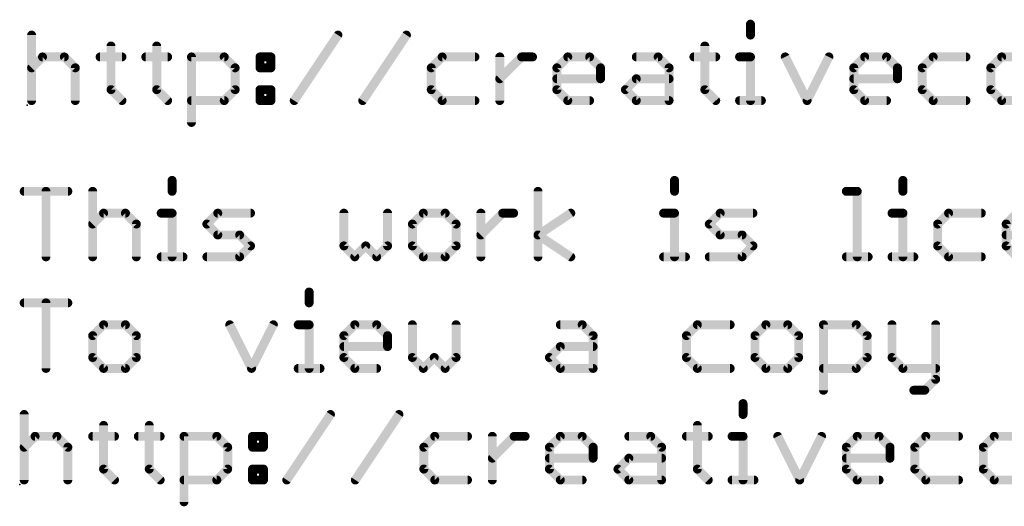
# Model space of a CAD drawing. Extents: x -13 to 79, y -40 to 78.
# Tile 1 of 96: x -13 to 4, y -40 to -31. Entities that reach past the tile are written whole.
import ezdxf

# ---------------------------------------------------------------- set-up
doc = ezdxf.new("R2010")
doc.units = 0
doc.layers.add('1', color=22, linetype='CONTINUOUS')
doc.layers.add('23', color=7, linetype='CONTINUOUS')

msp = doc.modelspace()

# ---------------------------------------------------------------- linework, layer by layer
at = {"layer": '1', "const_width": 0.1524}
for points in [[(-0.6076, -31.3848), (-0.6076, -31.5712)], [(-12.8778, -31.5712), (-12.8778, -32.6898)], [(-8.3951, -32.6898), (-7.6494, -31.5712)], [(-7.2257, -32.6898), (-6.48, -31.5712)], [(-11.522, -31.7577), (-11.522, -32.5034)], [(-10.7424, -31.7577), (-10.7424, -32.5034)], [(-1.3872, -31.7577), (-1.3872, -32.5034)], [(-12.8778, -32.1305), (-12.6914, -31.9441)], [(-12.6914, -31.9441), (-12.3185, -31.9441)], [(-12.3185, -31.9441), (-12.1321, -32.1305)], [(-11.7084, -31.9441), (-11.3356, -31.9441)], [(-10.9288, -31.9441), (-10.556, -31.9441)], [(-10.1492, -33.0627), (-10.1492, -31.9441)], [(-10.1492, -31.9441), (-9.5899, -31.9441)], [(-9.5899, -31.9441), (-9.4035, -32.1305)], [(-8.9798, -31.9441), (-8.7934, -31.9441)], [(-8.9798, -32.1305), (-8.9798, -31.9441)], [(-8.7934, -31.9441), (-8.7934, -32.1305)], [(-5.8699, -31.9441), (-6.0563, -32.1305)], [(-5.3106, -31.9441), (-5.8699, -31.9441)], [(-4.8869, -32.6898), (-4.8869, -31.9441)], [(-4.8869, -32.3169), (-4.5141, -31.9441)], [(-4.5141, -31.9441), (-4.3277, -31.9441)], [(-3.9124, -32.1305), (-3.726, -31.9441)], [(-3.726, -31.9441), (-3.3532, -31.9441)], [(-3.3532, -31.9441), (-3.1667, -32.1305)], [(-2.5566, -31.9441), (-2.1838, -31.9441)], [(-2.1838, -31.9441), (-1.9973, -32.1305)], [(-1.5736, -31.9441), (-1.2008, -31.9441)], [(-0.794, -31.9441), (-0.6076, -31.9441)], [(-0.6076, -31.9441), (-0.6076, -32.6898)], [(-0.0144, -31.9441), (0.3584, -32.6898)], [(0.3584, -32.6898), (0.7313, -31.9441)], [(1.155, -32.1305), (1.3414, -31.9441)], [(1.3414, -31.9441), (1.7142, -31.9441)], [(1.7142, -31.9441), (1.9007, -32.1305)], [(2.5108, -31.9441), (2.3244, -32.1305)], [(3.0701, -31.9441), (2.5108, -31.9441)], [(3.6802, -31.9441), (3.4938, -32.1305)], [(4.053, -31.9441), (3.6802, -31.9441)], [(-12.1321, -32.1305), (-12.1321, -32.6898)], [(-9.4035, -32.1305), (-9.4035, -32.5034)], [(-8.7934, -32.1305), (-8.9798, -32.1305)], [(-6.0563, -32.1305), (-6.0563, -32.5034)], [(-3.9124, -32.5034), (-3.9124, -32.1305)], [(-3.1667, -32.1305), (-3.1667, -32.3169)], [(-1.9973, -32.1305), (-1.9973, -32.6898)], [(1.155, -32.5034), (1.155, -32.1305)], [(1.9007, -32.1305), (1.9007, -32.3169)], [(2.3244, -32.1305), (2.3244, -32.5034)], [(3.4938, -32.1305), (3.4938, -32.5034)], [(-3.1667, -32.3169), (-3.9124, -32.3169)], [(-2.743, -32.5034), (-2.5566, -32.3169)], [(-2.5566, -32.3169), (-1.9973, -32.3169)], [(1.9007, -32.3169), (1.155, -32.3169)], [(-11.522, -32.5034), (-11.3356, -32.6898)], [(-10.7424, -32.5034), (-10.556, -32.6898)], [(-9.4035, -32.5034), (-9.5899, -32.6898)], [(-8.9798, -32.5034), (-8.7934, -32.5034)], [(-8.9798, -32.6898), (-8.9798, -32.5034)], [(-8.7934, -32.5034), (-8.7934, -32.6898)], [(-6.0563, -32.5034), (-5.8699, -32.6898)], [(-3.726, -32.6898), (-3.9124, -32.5034)], [(-2.5566, -32.6898), (-2.743, -32.5034)], [(-1.3872, -32.5034), (-1.2008, -32.6898)], [(1.3414, -32.6898), (1.155, -32.5034)], [(2.3244, -32.5034), (2.5108, -32.6898)], [(3.4938, -32.5034), (3.6802, -32.6898)], [(-9.5899, -32.6898), (-10.1492, -32.6898)], [(-8.7934, -32.6898), (-8.9798, -32.6898)], [(-5.8699, -32.6898), (-5.3106, -32.6898)], [(-3.3532, -32.6898), (-3.726, -32.6898)], [(-1.9973, -32.6898), (-2.5566, -32.6898)], [(-0.794, -32.6898), (-0.4212, -32.6898)], [(1.7142, -32.6898), (1.3414, -32.6898)], [(2.5108, -32.6898), (3.0701, -32.6898)], [(3.6802, -32.6898), (4.053, -32.6898)], [(-10.4796, -34.0518), (-10.4796, -34.2382)], [(-1.904, -34.0518), (-1.904, -34.2382)], [(1.994, -34.0518), (1.994, -34.2382)], [(-13.0048, -34.2382), (-12.2591, -34.2382)], [(-12.6319, -35.3568), (-12.6319, -34.2382)], [(-11.8354, -34.2382), (-11.8354, -35.3568)], [(-4.2343, -35.3568), (-4.2343, -34.2382)], [(1.028, -34.2382), (1.2144, -34.2382)], [(1.2144, -34.2382), (1.2144, -35.3568)], [(-11.8354, -34.7975), (-11.649, -34.6111)], [(-11.649, -34.6111), (-11.2761, -34.6111)], [(-11.2761, -34.6111), (-11.0897, -34.7975)], [(-10.666, -34.6111), (-10.4796, -34.6111)], [(-10.4796, -34.6111), (-10.4796, -35.3568)], [(-9.8864, -34.7975), (-9.7, -34.6111)], [(-9.7, -34.6111), (-9.1407, -34.6111)], [(-7.5476, -34.6111), (-7.5476, -35.1704)], [(-6.8019, -35.1704), (-6.8019, -34.6111)], [(-6.1918, -34.6111), (-6.3782, -34.7975)], [(-5.8189, -34.6111), (-6.1918, -34.6111)], [(-5.6325, -34.7975), (-5.8189, -34.6111)], [(-5.2088, -35.3568), (-5.2088, -34.6111)], [(-5.2088, -34.984), (-4.836, -34.6111)], [(-4.836, -34.6111), (-4.6495, -34.6111)], [(-4.2343, -34.984), (-3.6751, -34.6111)], [(-2.0904, -34.6111), (-1.904, -34.6111)], [(-1.904, -34.6111), (-1.904, -35.3568)], [(-1.3108, -34.7975), (-1.1244, -34.6111)], [(-1.1244, -34.6111), (-0.5651, -34.6111)], [(1.8076, -34.6111), (1.994, -34.6111)], [(1.994, -34.6111), (1.994, -35.3568)], [(2.7736, -34.6111), (2.5872, -34.7975)], [(3.3329, -34.6111), (2.7736, -34.6111)], [(3.7566, -34.7975), (3.943, -34.6111)], [(-11.0897, -34.7975), (-11.0897, -35.3568)], [(-9.7, -34.984), (-9.8864, -34.7975)], [(-6.3782, -34.7975), (-6.3782, -35.1704)], [(-5.6325, -35.1704), (-5.6325, -34.7975)], [(-1.1244, -34.984), (-1.3108, -34.7975)], [(2.5872, -34.7975), (2.5872, -35.1704)], [(3.7566, -35.1704), (3.7566, -34.7975)], [(-9.3271, -34.984), (-9.7, -34.984)], [(-9.1407, -35.1704), (-9.3271, -34.984)], [(-3.6751, -35.3568), (-4.2343, -34.984)], [(-0.7516, -34.984), (-1.1244, -34.984)], [(-0.5651, -35.1704), (-0.7516, -34.984)], [(4.5023, -34.984), (3.7566, -34.984)], [(-9.3271, -35.3568), (-9.1407, -35.1704)], [(-7.5476, -35.1704), (-7.3612, -35.3568)], [(-7.3612, -35.3568), (-7.1748, -35.1704)], [(-7.1748, -35.1704), (-6.9883, -35.3568)], [(-6.9883, -35.3568), (-6.8019, -35.1704)], [(-6.3782, -35.1704), (-6.1918, -35.3568)], [(-5.8189, -35.3568), (-5.6325, -35.1704)], [(-0.7516, -35.3568), (-0.5651, -35.1704)], [(2.5872, -35.1704), (2.7736, -35.3568)], [(3.943, -35.3568), (3.7566, -35.1704)], [(-10.666, -35.3568), (-10.2932, -35.3568)], [(-9.8864, -35.3568), (-9.3271, -35.3568)], [(-6.1918, -35.3568), (-5.8189, -35.3568)], [(-2.0904, -35.3568), (-1.7176, -35.3568)], [(-1.3108, -35.3568), (-0.7516, -35.3568)], [(1.028, -35.3568), (1.4008, -35.3568)], [(1.8076, -35.3568), (2.1804, -35.3568)], [(2.7736, -35.3568), (3.3329, -35.3568)], [(-8.1408, -35.9568), (-8.1408, -36.1432)], [(-13.0048, -36.1432), (-12.2591, -36.1432)], [(-12.6319, -37.2618), (-12.6319, -36.1432)], [(-11.649, -36.5161), (-11.8354, -36.7025)], [(-11.2761, -36.5161), (-11.649, -36.5161)], [(-11.0897, -36.7025), (-11.2761, -36.5161)], [(-9.4966, -36.5161), (-9.1238, -37.2618)], [(-9.1238, -37.2618), (-8.7509, -36.5161)], [(-8.3272, -36.5161), (-8.1408, -36.5161)], [(-8.1408, -36.5161), (-8.1408, -37.2618)], [(-7.5476, -36.7025), (-7.3612, -36.5161)], [(-7.3612, -36.5161), (-6.9883, -36.5161)], [(-6.9883, -36.5161), (-6.8019, -36.7025)], [(-6.3782, -36.5161), (-6.3782, -37.0754)], [(-5.6325, -37.0754), (-5.6325, -36.5161)], [(-3.853, -36.5161), (-3.4802, -36.5161)], [(-3.4802, -36.5161), (-3.2937, -36.7025)], [(-1.5142, -36.5161), (-1.7006, -36.7025)], [(-0.9549, -36.5161), (-1.5142, -36.5161)], [(-0.3448, -36.5161), (-0.5312, -36.7025)], [(0.028, -36.5161), (-0.3448, -36.5161)], [(0.2145, -36.7025), (0.028, -36.5161)], [(0.6382, -37.6347), (0.6382, -36.5161)], [(0.6382, -36.5161), (1.1974, -36.5161)], [(1.1974, -36.5161), (1.3839, -36.7025)], [(1.8076, -36.5161), (1.8076, -37.0754)], [(2.5533, -36.5161), (2.5533, -37.4482)], [(-11.8354, -36.7025), (-11.8354, -37.0754)], [(-11.0897, -37.0754), (-11.0897, -36.7025)], [(-7.5476, -37.0754), (-7.5476, -36.7025)], [(-6.8019, -36.7025), (-6.8019, -36.889)], [(-3.2937, -36.7025), (-3.2937, -37.2618)], [(-1.7006, -36.7025), (-1.7006, -37.0754)], [(-0.5312, -36.7025), (-0.5312, -37.0754)], [(0.2145, -37.0754), (0.2145, -36.7025)], [(1.3839, -36.7025), (1.3839, -37.0754)], [(-6.8019, -36.889), (-7.5476, -36.889)], [(-4.0394, -37.0754), (-3.853, -36.889)], [(-3.853, -36.889), (-3.2937, -36.889)], [(-11.8354, -37.0754), (-11.649, -37.2618)], [(-11.2761, -37.2618), (-11.0897, -37.0754)], [(-7.3612, -37.2618), (-7.5476, -37.0754)], [(-6.3782, -37.0754), (-6.1918, -37.2618)], [(-6.1918, -37.2618), (-6.0054, -37.0754)], [(-6.0054, -37.0754), (-5.8189, -37.2618)], [(-5.8189, -37.2618), (-5.6325, -37.0754)], [(-3.853, -37.2618), (-4.0394, -37.0754)], [(-1.7006, -37.0754), (-1.5142, -37.2618)], [(-0.5312, -37.0754), (-0.3448, -37.2618)], [(0.028, -37.2618), (0.2145, -37.0754)], [(1.3839, -37.0754), (1.1974, -37.2618)], [(1.8076, -37.0754), (1.994, -37.2618)], [(-11.649, -37.2618), (-11.2761, -37.2618)], [(-8.3272, -37.2618), (-7.9544, -37.2618)], [(-6.9883, -37.2618), (-7.3612, -37.2618)], [(-3.2937, -37.2618), (-3.853, -37.2618)], [(-1.5142, -37.2618), (-0.9549, -37.2618)], [(-0.3448, -37.2618), (0.028, -37.2618)], [(1.1974, -37.2618), (0.6382, -37.2618)], [(1.994, -37.2618), (2.5533, -37.2618)], [(2.5533, -37.4482), (2.3668, -37.6347)], [(2.3668, -37.6347), (2.1804, -37.6347)], [(-0.7346, -37.8618), (-0.7346, -38.0482)], [(-13.0048, -38.0482), (-13.0048, -39.1668)], [(-8.5221, -39.1668), (-7.7764, -38.0482)], [(-7.3527, -39.1668), (-6.607, -38.0482)], [(-11.649, -38.2347), (-11.649, -38.9804)], [(-10.8694, -38.2347), (-10.8694, -38.9804)], [(-1.5142, -38.2347), (-1.5142, -38.9804)], [(-13.0048, -38.6075), (-12.8184, -38.4211)], [(-12.8184, -38.4211), (-12.4455, -38.4211)], [(-12.4455, -38.4211), (-12.2591, -38.6075)], [(-11.8354, -38.4211), (-11.4626, -38.4211)], [(-11.0558, -38.4211), (-10.683, -38.4211)], [(-10.2762, -39.5397), (-10.2762, -38.4211)], [(-10.2762, -38.4211), (-9.7169, -38.4211)], [(-9.7169, -38.4211), (-9.5305, -38.6075)], [(-9.1068, -38.4211), (-8.9204, -38.4211)], [(-9.1068, -38.6075), (-9.1068, -38.4211)], [(-8.9204, -38.4211), (-8.9204, -38.6075)], [(-5.9969, -38.4211), (-6.1833, -38.6075)], [(-5.4376, -38.4211), (-5.9969, -38.4211)], [(-5.0139, -39.1668), (-5.0139, -38.4211)], [(-5.0139, -38.794), (-4.6411, -38.4211)], [(-4.6411, -38.4211), (-4.4546, -38.4211)], [(-4.0394, -38.6075), (-3.853, -38.4211)], [(-3.853, -38.4211), (-3.4802, -38.4211)], [(-3.4802, -38.4211), (-3.2937, -38.6075)], [(-2.6836, -38.4211), (-2.3108, -38.4211)], [(-2.3108, -38.4211), (-2.1243, -38.6075)], [(-1.7006, -38.4211), (-1.3278, -38.4211)], [(-0.921, -38.4211), (-0.7346, -38.4211)], [(-0.7346, -38.4211), (-0.7346, -39.1668)], [(-0.1414, -38.4211), (0.2314, -39.1668)], [(0.2314, -39.1668), (0.6043, -38.4211)], [(1.028, -38.6075), (1.2144, -38.4211)], [(1.2144, -38.4211), (1.5872, -38.4211)], [(1.5872, -38.4211), (1.7737, -38.6075)], [(2.3838, -38.4211), (2.1974, -38.6075)], [(2.9431, -38.4211), (2.3838, -38.4211)], [(3.5532, -38.4211), (3.3668, -38.6075)], [(3.926, -38.4211), (3.5532, -38.4211)], [(-12.2591, -38.6075), (-12.2591, -39.1668)], [(-9.5305, -38.6075), (-9.5305, -38.9804)], [(-8.9204, -38.6075), (-9.1068, -38.6075)], [(-6.1833, -38.6075), (-6.1833, -38.9804)], [(-4.0394, -38.9804), (-4.0394, -38.6075)], [(-3.2937, -38.6075), (-3.2937, -38.794)], [(-2.1243, -38.6075), (-2.1243, -39.1668)], [(1.028, -38.9804), (1.028, -38.6075)], [(1.7737, -38.6075), (1.7737, -38.794)], [(2.1974, -38.6075), (2.1974, -38.9804)], [(3.3668, -38.6075), (3.3668, -38.9804)], [(-3.2937, -38.794), (-4.0394, -38.794)], [(-2.87, -38.9804), (-2.6836, -38.794)], [(-2.6836, -38.794), (-2.1243, -38.794)], [(1.7737, -38.794), (1.028, -38.794)], [(-11.649, -38.9804), (-11.4626, -39.1668)], [(-10.8694, -38.9804), (-10.683, -39.1668)], [(-9.5305, -38.9804), (-9.7169, -39.1668)], [(-9.1068, -38.9804), (-8.9204, -38.9804)], [(-9.1068, -39.1668), (-9.1068, -38.9804)], [(-8.9204, -38.9804), (-8.9204, -39.1668)], [(-6.1833, -38.9804), (-5.9969, -39.1668)], [(-3.853, -39.1668), (-4.0394, -38.9804)], [(-2.6836, -39.1668), (-2.87, -38.9804)], [(-1.5142, -38.9804), (-1.3278, -39.1668)], [(1.2144, -39.1668), (1.028, -38.9804)], [(2.1974, -38.9804), (2.3838, -39.1668)], [(3.3668, -38.9804), (3.5532, -39.1668)], [(-9.7169, -39.1668), (-10.2762, -39.1668)], [(-8.9204, -39.1668), (-9.1068, -39.1668)], [(-5.9969, -39.1668), (-5.4376, -39.1668)], [(-3.4802, -39.1668), (-3.853, -39.1668)], [(-2.1243, -39.1668), (-2.6836, -39.1668)], [(-0.921, -39.1668), (-0.5482, -39.1668)], [(1.5872, -39.1668), (1.2144, -39.1668)], [(2.3838, -39.1668), (2.9431, -39.1668)], [(3.5532, -39.1668), (3.926, -39.1668)]]:
    msp.add_lwpolyline(points, dxfattribs=at)
at = {"layer": '1', "const_width": 0.0762}
for points in [[(-0.5695, -31.3848, 1), (-0.6457, -31.3848)], [(-12.8397, -31.5712, 1), (-12.9159, -31.5712)], [(-7.6177, -31.5924, 1), (-7.6811, -31.5501)], [(-6.4483, -31.5924, 1), (-6.5117, -31.5501)], [(-0.6457, -31.5712, 1), (-0.5695, -31.5712)], [(-11.4839, -31.7577, 1), (-11.5601, -31.7577)], [(-10.7043, -31.7577, 1), (-10.7805, -31.7577)], [(-1.3491, -31.7577, 1), (-1.4253, -31.7577)], [(-12.6914, -31.906, 1), (-12.6914, -31.9822)], [(-12.6644, -31.971, 1), (-12.7183, -31.9172)], [(-12.2916, -31.9172, 1), (-12.3455, -31.971)], [(-12.3185, -31.9822, 1), (-12.3185, -31.906)], [(-11.7084, -31.906, 1), (-11.7084, -31.9822)], [(-11.3356, -31.9822, 1), (-11.3356, -31.906)], [(-10.9288, -31.906, 1), (-10.9288, -31.9822)], [(-10.556, -31.9822, 1), (-10.556, -31.906)], [(-10.1111, -31.9441, 1), (-10.1873, -31.9441)], [(-10.1492, -31.906, 1), (-10.1492, -31.9822)], [(-9.563, -31.9172, 1), (-9.6169, -31.971)], [(-9.5899, -31.9822, 1), (-9.5899, -31.906)], [(-8.9798, -31.906, 1), (-8.9798, -31.9822)], [(-8.9417, -31.9441, 1), (-9.0179, -31.9441)], [(-8.7553, -31.9441, 1), (-8.8315, -31.9441)], [(-8.7934, -31.9822, 1), (-8.7934, -31.906)], [(-5.8699, -31.906, 1), (-5.8699, -31.9822)], [(-5.843, -31.971, 1), (-5.8968, -31.9172)], [(-5.3106, -31.9822, 1), (-5.3106, -31.906)], [(-4.8488, -31.9441, 1), (-4.925, -31.9441)], [(-4.5141, -31.906, 1), (-4.5141, -31.9822)], [(-4.4871, -31.971, 1), (-4.541, -31.9172)], [(-4.3277, -31.9822, 1), (-4.3277, -31.906)], [(-3.726, -31.906, 1), (-3.726, -31.9822)], [(-3.6991, -31.971, 1), (-3.7529, -31.9172)], [(-3.3262, -31.9172, 1), (-3.3801, -31.971)], [(-3.3532, -31.9822, 1), (-3.3532, -31.906)], [(-2.5566, -31.906, 1), (-2.5566, -31.9822)], [(-2.1568, -31.9172, 1), (-2.2107, -31.971)], [(-2.1838, -31.9822, 1), (-2.1838, -31.906)], [(-1.5736, -31.906, 1), (-1.5736, -31.9822)], [(-1.2008, -31.9822, 1), (-1.2008, -31.906)], [(-0.794, -31.906, 1), (-0.794, -31.9822)], [(-0.5695, -31.9441, 1), (-0.6457, -31.9441)], [(-0.6076, -31.9822, 1), (-0.6076, -31.906)], [(0.0196, -31.9271, 1), (-0.0485, -31.9611)], [(0.7653, -31.9611, 1), (0.6972, -31.9271)], [(1.3414, -31.906, 1), (1.3414, -31.9822)], [(1.3683, -31.971, 1), (1.3144, -31.9172)], [(1.7412, -31.9172, 1), (1.6873, -31.971)], [(1.7142, -31.9822, 1), (1.7142, -31.906)], [(2.5108, -31.906, 1), (2.5108, -31.9822)], [(2.5377, -31.971, 1), (2.4838, -31.9172)], [(3.0701, -31.9822, 1), (3.0701, -31.906)], [(3.6802, -31.906, 1), (3.6802, -31.9822)], [(3.7071, -31.971, 1), (3.6532, -31.9172)], [(-12.9047, -32.1036, 1), (-12.8509, -32.1575)], [(-12.094, -32.1305, 1), (-12.1702, -32.1305)], [(-12.159, -32.1575, 1), (-12.1052, -32.1036)], [(-9.3654, -32.1305, 1), (-9.4416, -32.1305)], [(-9.4304, -32.1575, 1), (-9.3766, -32.1036)], [(-8.9798, -32.0924, 1), (-8.9798, -32.1686)], [(-9.0179, -32.1305, 1), (-8.9417, -32.1305)], [(-8.8315, -32.1305, 1), (-8.7553, -32.1305)], [(-8.7934, -32.1686, 1), (-8.7934, -32.0924)], [(-6.0833, -32.1036, 1), (-6.0294, -32.1575)], [(-6.0182, -32.1305, 1), (-6.0944, -32.1305)], [(-3.9394, -32.1036, 1), (-3.8855, -32.1575)], [(-3.8743, -32.1305, 1), (-3.9505, -32.1305)], [(-3.1286, -32.1305, 1), (-3.2048, -32.1305)], [(-3.1937, -32.1575, 1), (-3.1398, -32.1036)], [(-1.9592, -32.1305, 1), (-2.0354, -32.1305)], [(-2.0243, -32.1575, 1), (-1.9704, -32.1036)], [(1.128, -32.1036, 1), (1.1819, -32.1575)], [(1.1931, -32.1305, 1), (1.1169, -32.1305)], [(1.9388, -32.1305, 1), (1.8626, -32.1305)], [(1.8737, -32.1575, 1), (1.9276, -32.1036)], [(2.2974, -32.1036, 1), (2.3513, -32.1575)], [(2.3625, -32.1305, 1), (2.2863, -32.1305)], [(3.4668, -32.1036, 1), (3.5207, -32.1575)], [(3.5319, -32.1305, 1), (3.4557, -32.1305)], [(-4.9139, -32.29, 1), (-4.86, -32.3439)], [(-3.9124, -32.2788, 1), (-3.9124, -32.355)], [(-3.1667, -32.355, 1), (-3.1667, -32.2788)], [(-2.5566, -32.2788, 1), (-2.5566, -32.355)], [(-2.5297, -32.3439, 1), (-2.5835, -32.29)], [(-1.9973, -32.355, 1), (-1.9973, -32.2788)], [(1.155, -32.2788, 1), (1.155, -32.355)], [(1.9007, -32.355, 1), (1.9007, -32.2788)], [(-11.495, -32.4764, 1), (-11.5489, -32.5303)], [(-10.7154, -32.4764, 1), (-10.7693, -32.5303)], [(-9.3766, -32.5303, 1), (-9.4304, -32.4764)], [(-8.9798, -32.4653, 1), (-8.9798, -32.5415)], [(-8.9417, -32.5034, 1), (-9.0179, -32.5034)], [(-8.7553, -32.5034, 1), (-8.8315, -32.5034)], [(-8.7934, -32.5415, 1), (-8.7934, -32.4653)], [(-6.0294, -32.4764, 1), (-6.0833, -32.5303)], [(-3.8855, -32.4764, 1), (-3.9394, -32.5303)], [(-3.2048, -32.3169, 1), (-3.1286, -32.3169)], [(-2.7161, -32.4764, 1), (-2.77, -32.5303)], [(-1.3603, -32.4764, 1), (-1.4142, -32.5303)], [(1.1819, -32.4764, 1), (1.128, -32.5303)], [(1.8626, -32.3169, 1), (1.9388, -32.3169)], [(2.3513, -32.4764, 1), (2.2974, -32.5303)], [(3.5207, -32.4764, 1), (3.4668, -32.5303)], [(-11.5601, -32.5034, 1), (-11.4839, -32.5034)], [(-10.7805, -32.5034, 1), (-10.7043, -32.5034)], [(-9.4416, -32.5034, 1), (-9.3654, -32.5034)], [(-6.0944, -32.5034, 1), (-6.0182, -32.5034)], [(-3.9505, -32.5034, 1), (-3.8743, -32.5034)], [(-2.77, -32.4764, 1), (-2.7161, -32.5303)], [(-1.4253, -32.5034, 1), (-1.3491, -32.5034)], [(1.1169, -32.5034, 1), (1.1931, -32.5034)], [(2.2863, -32.5034, 1), (2.3625, -32.5034)], [(3.4557, -32.5034, 1), (3.5319, -32.5034)], [(-12.9159, -32.6898, 1), (-12.8397, -32.6898)], [(-12.1702, -32.6898, 1), (-12.094, -32.6898)], [(-11.3625, -32.7167, 1), (-11.3086, -32.6629)], [(-10.5829, -32.7167, 1), (-10.529, -32.6629)], [(-10.1492, -32.6517, 1), (-10.1492, -32.7279)], [(-9.6169, -32.6629, 1), (-9.563, -32.7167)], [(-9.5899, -32.7279, 1), (-9.5899, -32.6517)], [(-8.9798, -32.6517, 1), (-8.9798, -32.7279)], [(-9.0179, -32.6898, 1), (-8.9417, -32.6898)], [(-8.8315, -32.6898, 1), (-8.7553, -32.6898)], [(-8.7934, -32.7279, 1), (-8.7934, -32.6517)], [(-8.4268, -32.6687, 1), (-8.3634, -32.7109)], [(-7.2574, -32.6687, 1), (-7.194, -32.7109)], [(-5.8699, -32.6517, 1), (-5.8699, -32.7279)], [(-5.8968, -32.7167, 1), (-5.843, -32.6629)], [(-5.3106, -32.7279, 1), (-5.3106, -32.6517)], [(-4.925, -32.6898, 1), (-4.8488, -32.6898)], [(-3.726, -32.6517, 1), (-3.726, -32.7279)], [(-3.7529, -32.7167, 1), (-3.6991, -32.6629)], [(-3.3532, -32.7279, 1), (-3.3532, -32.6517)], [(-2.5566, -32.6517, 1), (-2.5566, -32.7279)], [(-2.5835, -32.7167, 1), (-2.5297, -32.6629)], [(-2.0354, -32.6898, 1), (-1.9592, -32.6898)], [(-1.9973, -32.7279, 1), (-1.9973, -32.6517)], [(-1.2277, -32.7167, 1), (-1.1738, -32.6629)], [(-0.794, -32.6517, 1), (-0.794, -32.7279)], [(-0.6457, -32.6898, 1), (-0.5695, -32.6898)], [(-0.4212, -32.7279, 1), (-0.4212, -32.6517)], [(0.3243, -32.6728, 1), (0.3925, -32.7068)], [(0.3243, -32.7068, 1), (0.3925, -32.6728)], [(1.3414, -32.6517, 1), (1.3414, -32.7279)], [(1.3144, -32.7167, 1), (1.3683, -32.6629)], [(1.7142, -32.7279, 1), (1.7142, -32.6517)], [(2.5108, -32.6517, 1), (2.5108, -32.7279)], [(2.4838, -32.7167, 1), (2.5377, -32.6629)], [(3.0701, -32.7279, 1), (3.0701, -32.6517)], [(3.6802, -32.6517, 1), (3.6802, -32.7279)], [(3.6532, -32.7167, 1), (3.7071, -32.6629)], [(-10.1873, -33.0627, 1), (-10.1111, -33.0627)], [(-10.4415, -34.0518, 1), (-10.5177, -34.0518)], [(-1.8659, -34.0518, 1), (-1.9421, -34.0518)], [(2.0321, -34.0518, 1), (1.9559, -34.0518)], [(-13.0048, -34.2001, 1), (-13.0048, -34.2763)], [(-12.5938, -34.2382, 1), (-12.67, -34.2382)], [(-12.2591, -34.2763, 1), (-12.2591, -34.2001)], [(-11.7973, -34.2382, 1), (-11.8735, -34.2382)], [(-10.5177, -34.2382, 1), (-10.4415, -34.2382)], [(-4.1962, -34.2382, 1), (-4.2724, -34.2382)], [(-1.9421, -34.2382, 1), (-1.8659, -34.2382)], [(1.028, -34.2001, 1), (1.028, -34.2763)], [(1.2525, -34.2382, 1), (1.1763, -34.2382)], [(1.2144, -34.2763, 1), (1.2144, -34.2001)], [(1.9559, -34.2382, 1), (2.0321, -34.2382)], [(-11.649, -34.573, 1), (-11.649, -34.6492)], [(-11.622, -34.638, 1), (-11.6759, -34.5842)], [(-11.2492, -34.5842, 1), (-11.3031, -34.638)], [(-11.2761, -34.6492, 1), (-11.2761, -34.573)], [(-10.666, -34.573, 1), (-10.666, -34.6492)], [(-10.4415, -34.6111, 1), (-10.5177, -34.6111)], [(-10.4796, -34.6492, 1), (-10.4796, -34.573)], [(-9.7, -34.573, 1), (-9.7, -34.6492)], [(-9.673, -34.638, 1), (-9.7269, -34.5842)], [(-9.1407, -34.6492, 1), (-9.1407, -34.573)], [(-7.5095, -34.6111, 1), (-7.5857, -34.6111)], [(-6.7638, -34.6111, 1), (-6.84, -34.6111)], [(-6.1918, -34.573, 1), (-6.1918, -34.6492)], [(-6.1649, -34.638, 1), (-6.2187, -34.5842)], [(-5.792, -34.5842, 1), (-5.8459, -34.638)], [(-5.8189, -34.6492, 1), (-5.8189, -34.573)], [(-5.1707, -34.6111, 1), (-5.2469, -34.6111)], [(-4.836, -34.573, 1), (-4.836, -34.6492)], [(-4.809, -34.638, 1), (-4.8629, -34.5842)], [(-4.6495, -34.6492, 1), (-4.6495, -34.573)], [(-3.6539, -34.6428, 1), (-3.6962, -34.5794)], [(-2.0904, -34.573, 1), (-2.0904, -34.6492)], [(-1.8659, -34.6111, 1), (-1.9421, -34.6111)], [(-1.904, -34.6492, 1), (-1.904, -34.573)], [(-1.1244, -34.573, 1), (-1.1244, -34.6492)], [(-1.0975, -34.638, 1), (-1.1514, -34.5842)], [(-0.5651, -34.6492, 1), (-0.5651, -34.573)], [(1.8076, -34.573, 1), (1.8076, -34.6492)], [(2.0321, -34.6111, 1), (1.9559, -34.6111)], [(1.994, -34.6492, 1), (1.994, -34.573)], [(2.7736, -34.573, 1), (2.7736, -34.6492)], [(2.8005, -34.638, 1), (2.7466, -34.5842)], [(3.3329, -34.6492, 1), (3.3329, -34.573)], [(-11.8623, -34.7706, 1), (-11.8085, -34.8245)], [(-11.0516, -34.7975, 1), (-11.1278, -34.7975)], [(-11.1166, -34.8245, 1), (-11.0628, -34.7706)], [(-9.8595, -34.7706, 1), (-9.9134, -34.8245)], [(-9.9134, -34.7706, 1), (-9.8595, -34.8245)], [(-6.4052, -34.7706, 1), (-6.3513, -34.8245)], [(-6.3401, -34.7975, 1), (-6.4163, -34.7975)], [(-5.5944, -34.7975, 1), (-5.6706, -34.7975)], [(-5.6595, -34.8245, 1), (-5.6056, -34.7706)], [(-1.2839, -34.7706, 1), (-1.3378, -34.8245)], [(-1.3378, -34.7706, 1), (-1.2839, -34.8245)], [(2.5602, -34.7706, 1), (2.6141, -34.8245)], [(2.6253, -34.7975, 1), (2.5491, -34.7975)], [(3.7296, -34.7706, 1), (3.7835, -34.8245)], [(3.7947, -34.7975, 1), (3.7185, -34.7975)], [(-9.7, -34.9459, 1), (-9.7, -35.0221)], [(-9.7269, -35.0109, 1), (-9.673, -34.957)], [(-9.3002, -34.957, 1), (-9.3541, -35.0109)], [(-9.3271, -35.0221, 1), (-9.3271, -34.9459)], [(-5.2358, -34.957, 1), (-5.1819, -35.0109)], [(-4.2132, -34.9522, 1), (-4.2555, -35.0157)], [(-4.2555, -34.9522, 1), (-4.2132, -35.0157)], [(-1.1244, -34.9459, 1), (-1.1244, -35.0221)], [(-1.1514, -35.0109, 1), (-1.0975, -34.957)], [(-0.7246, -34.957, 1), (-0.7785, -35.0109)], [(-0.7516, -35.0221, 1), (-0.7516, -34.9459)], [(3.7566, -34.9459, 1), (3.7566, -35.0221)], [(-9.1138, -35.1973, 1), (-9.1676, -35.1434)], [(-9.1676, -35.1973, 1), (-9.1138, -35.1434)], [(-7.5207, -35.1434, 1), (-7.5746, -35.1973)], [(-7.1478, -35.1434, 1), (-7.2017, -35.1973)], [(-7.1478, -35.1973, 1), (-7.2017, -35.1434)], [(-6.775, -35.1973, 1), (-6.8289, -35.1434)], [(-6.3513, -35.1434, 1), (-6.4052, -35.1973)], [(-5.6056, -35.1973, 1), (-5.6595, -35.1434)], [(-0.5382, -35.1973, 1), (-0.5921, -35.1434)], [(-0.5921, -35.1973, 1), (-0.5382, -35.1434)], [(2.6141, -35.1434, 1), (2.5602, -35.1973)], [(3.7835, -35.1434, 1), (3.7296, -35.1973)], [(-10.666, -35.3187, 1), (-10.666, -35.3949)], [(-10.2932, -35.3949, 1), (-10.2932, -35.3187)], [(-9.8864, -35.3187, 1), (-9.8864, -35.3949)], [(-9.3541, -35.3299, 1), (-9.3002, -35.3837)], [(-9.3271, -35.3949, 1), (-9.3271, -35.3187)], [(-7.5857, -35.1704, 1), (-7.5095, -35.1704)], [(-7.3881, -35.3299, 1), (-7.3342, -35.3837)], [(-7.3881, -35.3837, 1), (-7.3342, -35.3299)], [(-7.0153, -35.3299, 1), (-6.9614, -35.3837)], [(-7.0153, -35.3837, 1), (-6.9614, -35.3299)], [(-6.84, -35.1704, 1), (-6.7638, -35.1704)], [(-6.4163, -35.1704, 1), (-6.3401, -35.1704)], [(-6.1918, -35.3187, 1), (-6.1918, -35.3949)], [(-6.2187, -35.3837, 1), (-6.1649, -35.3299)], [(-5.8459, -35.3299, 1), (-5.792, -35.3837)], [(-5.8189, -35.3949, 1), (-5.8189, -35.3187)], [(-5.6706, -35.1704, 1), (-5.5944, -35.1704)], [(-3.6962, -35.3885, 1), (-3.6539, -35.3251)], [(-2.0904, -35.3187, 1), (-2.0904, -35.3949)], [(-1.7176, -35.3949, 1), (-1.7176, -35.3187)], [(-1.3108, -35.3187, 1), (-1.3108, -35.3949)], [(-0.7785, -35.3299, 1), (-0.7246, -35.3837)], [(-0.7516, -35.3949, 1), (-0.7516, -35.3187)], [(1.028, -35.3187, 1), (1.028, -35.3949)], [(1.4008, -35.3949, 1), (1.4008, -35.3187)], [(1.8076, -35.3187, 1), (1.8076, -35.3949)], [(2.1804, -35.3949, 1), (2.1804, -35.3187)], [(2.5491, -35.1704, 1), (2.6253, -35.1704)], [(2.7736, -35.3187, 1), (2.7736, -35.3949)], [(2.7466, -35.3837, 1), (2.8005, -35.3299)], [(3.3329, -35.3949, 1), (3.3329, -35.3187)], [(3.7185, -35.1704, 1), (3.7947, -35.1704)], [(-12.67, -35.3568, 1), (-12.5938, -35.3568)], [(-11.8735, -35.3568, 1), (-11.7973, -35.3568)], [(-11.1278, -35.3568, 1), (-11.0516, -35.3568)], [(-10.5177, -35.3568, 1), (-10.4415, -35.3568)], [(-5.2469, -35.3568, 1), (-5.1707, -35.3568)], [(-4.2724, -35.3568, 1), (-4.1962, -35.3568)], [(-1.9421, -35.3568, 1), (-1.8659, -35.3568)], [(1.1763, -35.3568, 1), (1.2525, -35.3568)], [(1.9559, -35.3568, 1), (2.0321, -35.3568)], [(-8.1027, -35.9568, 1), (-8.1789, -35.9568)], [(-13.0048, -36.1051, 1), (-13.0048, -36.1813)], [(-12.5938, -36.1432, 1), (-12.67, -36.1432)], [(-12.2591, -36.1813, 1), (-12.2591, -36.1051)], [(-8.1789, -36.1432, 1), (-8.1027, -36.1432)], [(-11.649, -36.478, 1), (-11.649, -36.5542)], [(-11.622, -36.543, 1), (-11.6759, -36.4892)], [(-11.2492, -36.4892, 1), (-11.3031, -36.543)], [(-11.2761, -36.5542, 1), (-11.2761, -36.478)], [(-9.4625, -36.4991, 1), (-9.5307, -36.5331)], [(-8.7168, -36.5331, 1), (-8.785, -36.4991)], [(-8.3272, -36.478, 1), (-8.3272, -36.5542)], [(-8.1027, -36.5161, 1), (-8.1789, -36.5161)], [(-8.1408, -36.5542, 1), (-8.1408, -36.478)], [(-7.3612, -36.478, 1), (-7.3612, -36.5542)], [(-7.3342, -36.543, 1), (-7.3881, -36.4892)], [(-6.9614, -36.4892, 1), (-7.0153, -36.543)], [(-6.9883, -36.5542, 1), (-6.9883, -36.478)], [(-6.3401, -36.5161, 1), (-6.4163, -36.5161)], [(-5.5944, -36.5161, 1), (-5.6706, -36.5161)], [(-3.853, -36.478, 1), (-3.853, -36.5542)], [(-3.4532, -36.4892, 1), (-3.5071, -36.543)], [(-3.4802, -36.5542, 1), (-3.4802, -36.478)], [(-1.5142, -36.478, 1), (-1.5142, -36.5542)], [(-1.4873, -36.543, 1), (-1.5411, -36.4892)], [(-0.9549, -36.5542, 1), (-0.9549, -36.478)], [(-0.3448, -36.478, 1), (-0.3448, -36.5542)], [(-0.3179, -36.543, 1), (-0.3718, -36.4892)], [(0.055, -36.4892, 1), (0.0011, -36.543)], [(0.028, -36.5542, 1), (0.028, -36.478)], [(0.6763, -36.5161, 1), (0.6001, -36.5161)], [(0.6382, -36.478, 1), (0.6382, -36.5542)], [(1.2244, -36.4892, 1), (1.1705, -36.543)], [(1.1974, -36.5542, 1), (1.1974, -36.478)], [(1.8457, -36.5161, 1), (1.7695, -36.5161)], [(2.5914, -36.5161, 1), (2.5152, -36.5161)], [(-11.7973, -36.7025, 1), (-11.8735, -36.7025)], [(-11.0516, -36.7025, 1), (-11.1278, -36.7025)], [(-7.5095, -36.7025, 1), (-7.5857, -36.7025)], [(-6.7638, -36.7025, 1), (-6.84, -36.7025)], [(-3.2556, -36.7025, 1), (-3.3318, -36.7025)], [(-1.6625, -36.7025, 1), (-1.7387, -36.7025)], [(-0.4931, -36.7025, 1), (-0.5693, -36.7025)], [(0.2526, -36.7025, 1), (0.1764, -36.7025)], [(1.422, -36.7025, 1), (1.3458, -36.7025)], [(-11.8623, -36.6756, 1), (-11.8085, -36.7295)], [(-11.1166, -36.7295, 1), (-11.0628, -36.6756)], [(-7.5746, -36.6756, 1), (-7.5207, -36.7295)], [(-6.8289, -36.7295, 1), (-6.775, -36.6756)], [(-3.3207, -36.7295, 1), (-3.2668, -36.6756)], [(-1.7276, -36.6756, 1), (-1.6737, -36.7295)], [(-0.5582, -36.6756, 1), (-0.5043, -36.7295)], [(0.1875, -36.7295, 1), (0.2414, -36.6756)], [(1.3569, -36.7295, 1), (1.4108, -36.6756)], [(-7.5476, -36.8509, 1), (-7.5476, -36.9271)], [(-6.84, -36.889, 1), (-6.7638, -36.889)], [(-6.8019, -36.9271, 1), (-6.8019, -36.8509)], [(-3.853, -36.8509, 1), (-3.853, -36.9271)], [(-3.8261, -36.9159, 1), (-3.8799, -36.862)], [(-3.2937, -36.9271, 1), (-3.2937, -36.8509)], [(-11.8085, -37.0484, 1), (-11.8623, -37.1023)], [(-11.8735, -37.0754, 1), (-11.7973, -37.0754)], [(-11.1278, -37.0754, 1), (-11.0516, -37.0754)], [(-11.0628, -37.1023, 1), (-11.1166, -37.0484)], [(-7.5207, -37.0484, 1), (-7.5746, -37.1023)], [(-7.5857, -37.0754, 1), (-7.5095, -37.0754)], [(-6.3513, -37.0484, 1), (-6.4052, -37.1023)], [(-6.4163, -37.0754, 1), (-6.3401, -37.0754)], [(-5.9784, -37.0484, 1), (-6.0323, -37.1023)], [(-5.9784, -37.1023, 1), (-6.0323, -37.0484)], [(-5.6706, -37.0754, 1), (-5.5944, -37.0754)], [(-5.6056, -37.1023, 1), (-5.6595, -37.0484)], [(-4.0125, -37.0484, 1), (-4.0664, -37.1023)], [(-4.0664, -37.0484, 1), (-4.0125, -37.1023)], [(-1.6737, -37.0484, 1), (-1.7276, -37.1023)], [(-1.7387, -37.0754, 1), (-1.6625, -37.0754)], [(-0.5043, -37.0484, 1), (-0.5582, -37.1023)], [(-0.5693, -37.0754, 1), (-0.4931, -37.0754)], [(0.1764, -37.0754, 1), (0.2526, -37.0754)], [(0.2414, -37.1023, 1), (0.1875, -37.0484)], [(1.3458, -37.0754, 1), (1.422, -37.0754)], [(1.4108, -37.1023, 1), (1.3569, -37.0484)], [(1.8345, -37.0484, 1), (1.7806, -37.1023)], [(1.7695, -37.0754, 1), (1.8457, -37.0754)], [(-12.67, -37.2618, 1), (-12.5938, -37.2618)], [(-11.649, -37.2237, 1), (-11.649, -37.2999)], [(-11.6759, -37.2887, 1), (-11.622, -37.2349)], [(-11.3031, -37.2349, 1), (-11.2492, -37.2887)], [(-11.2761, -37.2999, 1), (-11.2761, -37.2237)], [(-9.1578, -37.2448, 1), (-9.0897, -37.2788)], [(-9.1578, -37.2788, 1), (-9.0897, -37.2448)], [(-8.3272, -37.2237, 1), (-8.3272, -37.2999)], [(-8.1789, -37.2618, 1), (-8.1027, -37.2618)], [(-7.9544, -37.2999, 1), (-7.9544, -37.2237)], [(-7.3612, -37.2237, 1), (-7.3612, -37.2999)], [(-7.3881, -37.2887, 1), (-7.3342, -37.2349)], [(-6.9883, -37.2999, 1), (-6.9883, -37.2237)], [(-6.2187, -37.2349, 1), (-6.1649, -37.2887)], [(-6.2187, -37.2887, 1), (-6.1649, -37.2349)], [(-5.8459, -37.2349, 1), (-5.792, -37.2887)], [(-5.8459, -37.2887, 1), (-5.792, -37.2349)], [(-3.853, -37.2237, 1), (-3.853, -37.2999)], [(-3.8799, -37.2887, 1), (-3.8261, -37.2349)], [(-3.3318, -37.2618, 1), (-3.2556, -37.2618)], [(-3.2937, -37.2999, 1), (-3.2937, -37.2237)], [(-1.5142, -37.2237, 1), (-1.5142, -37.2999)], [(-1.5411, -37.2887, 1), (-1.4873, -37.2349)], [(-0.9549, -37.2999, 1), (-0.9549, -37.2237)], [(-0.3448, -37.2237, 1), (-0.3448, -37.2999)], [(-0.3718, -37.2887, 1), (-0.3179, -37.2349)], [(0.0011, -37.2349, 1), (0.055, -37.2887)], [(0.028, -37.2999, 1), (0.028, -37.2237)], [(0.6382, -37.2237, 1), (0.6382, -37.2999)], [(1.1705, -37.2349, 1), (1.2244, -37.2887)], [(1.1974, -37.2999, 1), (1.1974, -37.2237)], [(1.994, -37.2237, 1), (1.994, -37.2999)], [(1.967, -37.2887, 1), (2.0209, -37.2349)], [(2.5533, -37.2999, 1), (2.5533, -37.2237)], [(2.5152, -37.4482, 1), (2.5914, -37.4482)], [(2.5802, -37.4752, 1), (2.5263, -37.4213)], [(0.6001, -37.6347, 1), (0.6763, -37.6347)], [(2.1804, -37.5966, 1), (2.1804, -37.6728)], [(2.3399, -37.6077, 1), (2.3938, -37.6616)], [(2.3668, -37.6728, 1), (2.3668, -37.5966)], [(-0.6965, -37.8618, 1), (-0.7727, -37.8618)], [(-12.9667, -38.0482, 1), (-13.0429, -38.0482)], [(-7.7447, -38.0694, 1), (-7.8081, -38.0271)], [(-6.5753, -38.0694, 1), (-6.6387, -38.0271)], [(-0.7727, -38.0482, 1), (-0.6965, -38.0482)], [(-11.6109, -38.2347, 1), (-11.6871, -38.2347)], [(-10.8313, -38.2347, 1), (-10.9075, -38.2347)], [(-1.4761, -38.2347, 1), (-1.5523, -38.2347)], [(-12.8184, -38.383, 1), (-12.8184, -38.4592)], [(-12.7914, -38.448, 1), (-12.8453, -38.3942)], [(-12.4186, -38.3942, 1), (-12.4725, -38.448)], [(-12.4455, -38.4592, 1), (-12.4455, -38.383)], [(-11.8354, -38.383, 1), (-11.8354, -38.4592)], [(-11.4626, -38.4592, 1), (-11.4626, -38.383)], [(-11.0558, -38.383, 1), (-11.0558, -38.4592)], [(-10.683, -38.4592, 1), (-10.683, -38.383)], [(-10.2381, -38.4211, 1), (-10.3143, -38.4211)], [(-10.2762, -38.383, 1), (-10.2762, -38.4592)], [(-9.69, -38.3942, 1), (-9.7439, -38.448)], [(-9.7169, -38.4592, 1), (-9.7169, -38.383)], [(-9.1068, -38.383, 1), (-9.1068, -38.4592)], [(-9.0687, -38.4211, 1), (-9.1449, -38.4211)], [(-8.8823, -38.4211, 1), (-8.9585, -38.4211)], [(-8.9204, -38.4592, 1), (-8.9204, -38.383)], [(-5.9969, -38.383, 1), (-5.9969, -38.4592)], [(-5.97, -38.448, 1), (-6.0238, -38.3942)], [(-5.4376, -38.4592, 1), (-5.4376, -38.383)], [(-4.9758, -38.4211, 1), (-5.052, -38.4211)], [(-4.6411, -38.383, 1), (-4.6411, -38.4592)], [(-4.6141, -38.448, 1), (-4.668, -38.3942)], [(-4.4546, -38.4592, 1), (-4.4546, -38.383)], [(-3.853, -38.383, 1), (-3.853, -38.4592)], [(-3.8261, -38.448, 1), (-3.8799, -38.3942)], [(-3.4532, -38.3942, 1), (-3.5071, -38.448)], [(-3.4802, -38.4592, 1), (-3.4802, -38.383)], [(-2.6836, -38.383, 1), (-2.6836, -38.4592)], [(-2.2838, -38.3942, 1), (-2.3377, -38.448)], [(-2.3108, -38.4592, 1), (-2.3108, -38.383)], [(-1.7006, -38.383, 1), (-1.7006, -38.4592)], [(-1.3278, -38.4592, 1), (-1.3278, -38.383)], [(-0.921, -38.383, 1), (-0.921, -38.4592)], [(-0.6965, -38.4211, 1), (-0.7727, -38.4211)], [(-0.7346, -38.4592, 1), (-0.7346, -38.383)], [(-0.1074, -38.4041, 1), (-0.1755, -38.4381)], [(0.6383, -38.4381, 1), (0.5702, -38.4041)], [(1.2144, -38.383, 1), (1.2144, -38.4592)], [(1.2413, -38.448, 1), (1.1874, -38.3942)], [(1.6142, -38.3942, 1), (1.5603, -38.448)], [(1.5872, -38.4592, 1), (1.5872, -38.383)], [(2.3838, -38.383, 1), (2.3838, -38.4592)], [(2.4107, -38.448, 1), (2.3568, -38.3942)], [(2.9431, -38.4592, 1), (2.9431, -38.383)], [(3.5532, -38.383, 1), (3.5532, -38.4592)], [(3.5801, -38.448, 1), (3.5262, -38.3942)], [(-13.0317, -38.5806, 1), (-12.9779, -38.6345)], [(-12.221, -38.6075, 1), (-12.2972, -38.6075)], [(-12.286, -38.6345, 1), (-12.2322, -38.5806)], [(-9.4924, -38.6075, 1), (-9.5686, -38.6075)], [(-9.5574, -38.6345, 1), (-9.5036, -38.5806)], [(-9.1068, -38.5694, 1), (-9.1068, -38.6456)], [(-9.1449, -38.6075, 1), (-9.0687, -38.6075)], [(-8.9585, -38.6075, 1), (-8.8823, -38.6075)], [(-8.9204, -38.6456, 1), (-8.9204, -38.5694)], [(-6.2103, -38.5806, 1), (-6.1564, -38.6345)], [(-6.1452, -38.6075, 1), (-6.2214, -38.6075)], [(-4.0664, -38.5806, 1), (-4.0125, -38.6345)], [(-4.0013, -38.6075, 1), (-4.0775, -38.6075)], [(-3.2556, -38.6075, 1), (-3.3318, -38.6075)], [(-3.3207, -38.6345, 1), (-3.2668, -38.5806)], [(-2.0862, -38.6075, 1), (-2.1624, -38.6075)], [(-2.1513, -38.6345, 1), (-2.0974, -38.5806)], [(1.001, -38.5806, 1), (1.0549, -38.6345)], [(1.0661, -38.6075, 1), (0.9899, -38.6075)], [(1.8118, -38.6075, 1), (1.7356, -38.6075)], [(1.7467, -38.6345, 1), (1.8006, -38.5806)], [(2.1704, -38.5806, 1), (2.2243, -38.6345)], [(2.2355, -38.6075, 1), (2.1593, -38.6075)], [(3.3398, -38.5806, 1), (3.3937, -38.6345)], [(3.4049, -38.6075, 1), (3.3287, -38.6075)], [(-5.0409, -38.767, 1), (-4.987, -38.8209)], [(-4.0394, -38.7559, 1), (-4.0394, -38.8321)], [(-3.3318, -38.794, 1), (-3.2556, -38.794)], [(-3.2937, -38.8321, 1), (-3.2937, -38.7559)], [(-2.6836, -38.7559, 1), (-2.6836, -38.8321)], [(-2.6567, -38.8209, 1), (-2.7105, -38.767)], [(-2.1243, -38.8321, 1), (-2.1243, -38.7559)], [(1.028, -38.7559, 1), (1.028, -38.8321)], [(1.7356, -38.794, 1), (1.8118, -38.794)], [(1.7737, -38.8321, 1), (1.7737, -38.7559)], [(-11.622, -38.9534, 1), (-11.6759, -39.0073)], [(-11.6871, -38.9804, 1), (-11.6109, -38.9804)], [(-10.8424, -38.9534, 1), (-10.8963, -39.0073)], [(-10.9075, -38.9804, 1), (-10.8313, -38.9804)], [(-9.5686, -38.9804, 1), (-9.4924, -38.9804)], [(-9.5036, -39.0073, 1), (-9.5574, -38.9534)], [(-9.1068, -38.9423, 1), (-9.1068, -39.0185)], [(-9.0687, -38.9804, 1), (-9.1449, -38.9804)], [(-8.8823, -38.9804, 1), (-8.9585, -38.9804)], [(-8.9204, -39.0185, 1), (-8.9204, -38.9423)], [(-6.1564, -38.9534, 1), (-6.2103, -39.0073)], [(-6.2214, -38.9804, 1), (-6.1452, -38.9804)], [(-4.0125, -38.9534, 1), (-4.0664, -39.0073)], [(-4.0775, -38.9804, 1), (-4.0013, -38.9804)], [(-2.8431, -38.9534, 1), (-2.897, -39.0073)], [(-2.897, -38.9534, 1), (-2.8431, -39.0073)], [(-1.4873, -38.9534, 1), (-1.5412, -39.0073)], [(-1.5523, -38.9804, 1), (-1.4761, -38.9804)], [(1.0549, -38.9534, 1), (1.001, -39.0073)], [(0.9899, -38.9804, 1), (1.0661, -38.9804)], [(2.2243, -38.9534, 1), (2.1704, -39.0073)], [(2.1593, -38.9804, 1), (2.2355, -38.9804)], [(3.3937, -38.9534, 1), (3.3398, -39.0073)], [(3.3287, -38.9804, 1), (3.4049, -38.9804)], [(-13.0429, -39.1668, 1), (-12.9667, -39.1668)], [(-12.2972, -39.1668, 1), (-12.221, -39.1668)], [(-11.4895, -39.1937, 1), (-11.4356, -39.1399)], [(-10.7099, -39.1937, 1), (-10.656, -39.1399)], [(-10.2762, -39.1287, 1), (-10.2762, -39.2049)], [(-9.7439, -39.1399, 1), (-9.69, -39.1937)], [(-9.7169, -39.2049, 1), (-9.7169, -39.1287)], [(-9.1068, -39.1287, 1), (-9.1068, -39.2049)], [(-9.1449, -39.1668, 1), (-9.0687, -39.1668)], [(-8.9585, -39.1668, 1), (-8.8823, -39.1668)], [(-8.9204, -39.2049, 1), (-8.9204, -39.1287)], [(-8.5538, -39.1457, 1), (-8.4904, -39.1879)], [(-7.3844, -39.1457, 1), (-7.321, -39.1879)], [(-5.9969, -39.1287, 1), (-5.9969, -39.2049)], [(-6.0238, -39.1937, 1), (-5.97, -39.1399)], [(-5.4376, -39.2049, 1), (-5.4376, -39.1287)], [(-5.052, -39.1668, 1), (-4.9758, -39.1668)], [(-3.853, -39.1287, 1), (-3.853, -39.2049)], [(-3.8799, -39.1937, 1), (-3.8261, -39.1399)], [(-3.4802, -39.2049, 1), (-3.4802, -39.1287)], [(-2.6836, -39.1287, 1), (-2.6836, -39.2049)], [(-2.7105, -39.1937, 1), (-2.6567, -39.1399)], [(-2.1624, -39.1668, 1), (-2.0862, -39.1668)], [(-2.1243, -39.2049, 1), (-2.1243, -39.1287)], [(-1.3547, -39.1937, 1), (-1.3008, -39.1399)], [(-0.921, -39.1287, 1), (-0.921, -39.2049)], [(-0.7727, -39.1668, 1), (-0.6965, -39.1668)], [(-0.5482, -39.2049, 1), (-0.5482, -39.1287)], [(0.1973, -39.1498, 1), (0.2655, -39.1838)], [(0.1973, -39.1838, 1), (0.2655, -39.1498)], [(1.2144, -39.1287, 1), (1.2144, -39.2049)], [(1.1874, -39.1937, 1), (1.2413, -39.1399)], [(1.5872, -39.2049, 1), (1.5872, -39.1287)], [(2.3838, -39.1287, 1), (2.3838, -39.2049)], [(2.3568, -39.1937, 1), (2.4107, -39.1399)], [(2.9431, -39.2049, 1), (2.9431, -39.1287)], [(3.5532, -39.1287, 1), (3.5532, -39.2049)], [(3.5262, -39.1937, 1), (3.5801, -39.1399)], [(-10.3143, -39.5397, 1), (-10.2381, -39.5397)]]:
    msp.add_lwpolyline(points, format="xyb", dxfattribs=at)
at = {"layer": '23'}
for p in [(-12.954, -32.766), (-13.081, -39.243)]:
    msp.add_point(p, dxfattribs=at)

doc.saveas('drawing.dxf')
